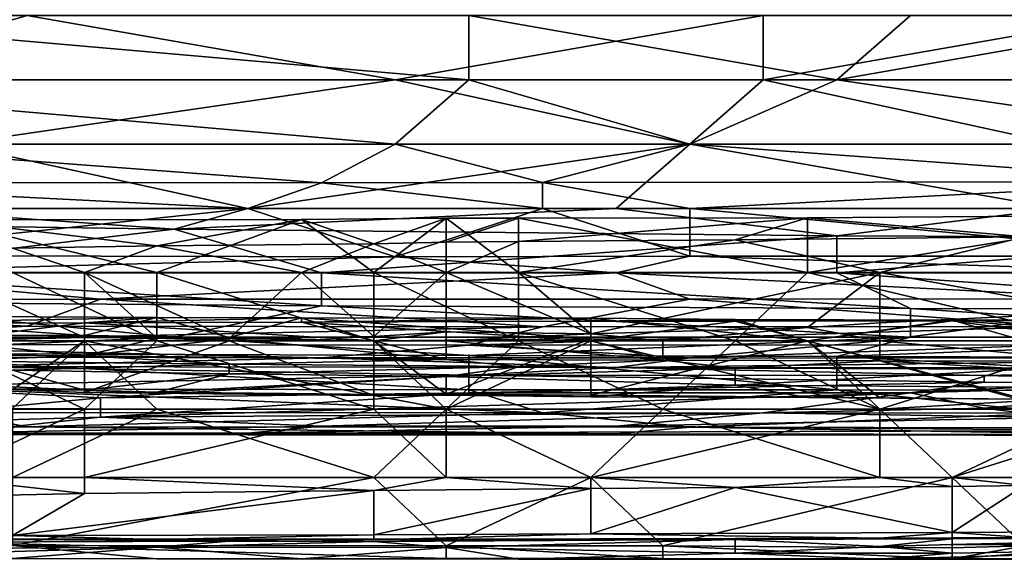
# Model space of a CAD drawing. Extents: x -1.1 to 1.1, y -0.36 to 0.36.
# Tile 207 of 256: x -0.1921 to -0.1323, y -0.3449 to -0.3122. Entities that reach past the tile are written whole.
import ezdxf

# ---------------------------------------------------------------- set-up
doc = ezdxf.new("R2010")
doc.units = 0

msp = doc.modelspace()

# ---------------------------------------------------------------- linework, layer by layer
for points in [[(-0.209572, -0.311901, 0.265089), (-0.164862, -0.315807, 0.26562), (-0.214043, -0.315807, 0.265626)], [(-0.209572, -0.311901, 0.265089), (-0.164862, -0.311901, 0.265098), (-0.164862, -0.315807, 0.26562)], [(-0.205101, -0.315807, 0.3783), (-0.191688, -0.311901, 0.380012), (-0.209572, -0.311901, 0.379685)], [(-0.205101, -0.315807, 0.3783), (-0.169333, -0.315807, 0.378715), (-0.191688, -0.311901, 0.380012)], [(-0.146978, -0.311901, 0.380431), (-0.191688, -0.311901, 0.380012), (-0.169333, -0.315807, 0.378715)], [(-0.146978, -0.315807, 0.378904), (-0.146978, -0.311901, 0.380431), (-0.169333, -0.315807, 0.378715)], [(-0.138036, -0.311901, 0.265178), (-0.142507, -0.315807, 0.265673), (-0.164862, -0.311901, 0.265098)], [(-0.142507, -0.315807, 0.265673), (-0.164862, -0.315807, 0.26562), (-0.164862, -0.311901, 0.265098)], [(-0.146978, -0.315807, 0.378904), (-0.124623, -0.315807, 0.378978), (-0.124623, -0.311901, 0.380494)], [(-0.146978, -0.311901, 0.380431), (-0.146978, -0.315807, 0.378904), (-0.124623, -0.311901, 0.380494)], [(-0.120152, -0.311901, 0.265206), (-0.11121, -0.315807, 0.265731), (-0.142507, -0.315807, 0.265673)], [(-0.142507, -0.315807, 0.265673), (-0.138036, -0.311901, 0.265178), (-0.120152, -0.311901, 0.265206)], [(-0.214043, -0.315807, 0.265626), (-0.164862, -0.315807, 0.26562), (-0.169333, -0.319713, 0.266976)], [(-0.205101, -0.319713, 0.266987), (-0.214043, -0.315807, 0.265626), (-0.169333, -0.319713, 0.266976)], [(-0.169333, -0.315807, 0.378715), (-0.205101, -0.315807, 0.3783), (-0.196159, -0.319713, 0.37673)], [(-0.169333, -0.315807, 0.378715), (-0.196159, -0.319713, 0.37673), (-0.151449, -0.319713, 0.377118)], [(-0.151449, -0.319713, 0.377118), (-0.146978, -0.315807, 0.378904), (-0.169333, -0.315807, 0.378715)], [(-0.164862, -0.315807, 0.26562), (-0.151449, -0.319713, 0.267023), (-0.169333, -0.319713, 0.266976)], [(-0.142507, -0.315807, 0.265673), (-0.151449, -0.319713, 0.267023), (-0.164862, -0.315807, 0.26562)], [(-0.129094, -0.319713, 0.377207), (-0.146978, -0.315807, 0.378904), (-0.151449, -0.319713, 0.377118)], [(-0.142507, -0.315807, 0.265673), (-0.115681, -0.319713, 0.267064), (-0.151449, -0.319713, 0.267023)], [(-0.129094, -0.319713, 0.377207), (-0.124623, -0.315807, 0.378978), (-0.146978, -0.315807, 0.378904)], [(-0.142507, -0.315807, 0.265673), (-0.11121, -0.315807, 0.265731), (-0.115681, -0.319713, 0.267064)], [(-0.205101, -0.319713, 0.266987), (-0.173804, -0.322065, 0.268362), (-0.209572, -0.322053, 0.268362)], [(-0.173804, -0.322065, 0.268362), (-0.205101, -0.319713, 0.266987), (-0.169333, -0.319713, 0.266976)], [(-0.196159, -0.319713, 0.37673), (-0.20063, -0.32362, 0.374499), (-0.178275, -0.32362, 0.374725)], [(-0.178275, -0.32362, 0.374725), (-0.151449, -0.319713, 0.377118), (-0.196159, -0.319713, 0.37673)], [(-0.15592, -0.32362, 0.374864), (-0.151449, -0.319713, 0.377118), (-0.178275, -0.32362, 0.374725)], [(-0.169333, -0.319713, 0.266976), (-0.160391, -0.322044, 0.268362), (-0.173804, -0.322065, 0.268362)], [(-0.160391, -0.322044, 0.268362), (-0.169333, -0.319713, 0.266976), (-0.151449, -0.319713, 0.267023)], [(-0.120152, -0.322015, 0.268362), (-0.160391, -0.322044, 0.268362), (-0.151449, -0.319713, 0.267023)], [(-0.151449, -0.319713, 0.377118), (-0.15592, -0.32362, 0.374864), (-0.129094, -0.32362, 0.374999)], [(-0.129094, -0.32362, 0.374999), (-0.129094, -0.319713, 0.377207), (-0.151449, -0.319713, 0.377118)], [(-0.120152, -0.322015, 0.268362), (-0.151449, -0.319713, 0.267023), (-0.115681, -0.319713, 0.267064)], [(-0.178275, -0.32362, 0.269421), (-0.214043, -0.32362, 0.269431), (-0.209572, -0.322053, 0.268362)], [(-0.178275, -0.32362, 0.269421), (-0.209572, -0.322053, 0.268362), (-0.173804, -0.322065, 0.268362)], [(-0.173804, -0.322065, 0.268362), (-0.160391, -0.32362, 0.269459), (-0.178275, -0.32362, 0.269421)], [(-0.160391, -0.322044, 0.268362), (-0.160391, -0.32362, 0.269459), (-0.173804, -0.322065, 0.268362)], [(-0.160391, -0.322044, 0.268362), (-0.120152, -0.322015, 0.268362), (-0.151449, -0.32362, 0.269454)], [(-0.151449, -0.32362, 0.269454), (-0.160391, -0.32362, 0.269459), (-0.160391, -0.322044, 0.268362)], [(-0.120152, -0.322015, 0.268362), (-0.120152, -0.32362, 0.26945), (-0.151449, -0.32362, 0.269454)], [(-0.205101, -0.326487, 0.272269), (-0.214043, -0.32362, 0.269431), (-0.178275, -0.32362, 0.269421)], [(-0.205101, -0.324556, 0.373831), (-0.182746, -0.324887, 0.373831), (-0.20063, -0.32362, 0.374499)], [(-0.169333, -0.326553, 0.272269), (-0.205101, -0.326487, 0.272269), (-0.178275, -0.32362, 0.269421)], [(-0.182746, -0.324887, 0.373831), (-0.178275, -0.32362, 0.374725), (-0.20063, -0.32362, 0.374499)], [(-0.178275, -0.32362, 0.374725), (-0.182746, -0.324887, 0.373831), (-0.15592, -0.32362, 0.374864)], [(-0.15592, -0.32362, 0.374864), (-0.182746, -0.324887, 0.373831), (-0.142507, -0.325279, 0.373831)], [(-0.160391, -0.32362, 0.269459), (-0.169333, -0.326553, 0.272269), (-0.178275, -0.32362, 0.269421)], [(-0.160391, -0.32362, 0.269459), (-0.151449, -0.326512, 0.272269), (-0.169333, -0.326553, 0.272269)], [(-0.151449, -0.32362, 0.269454), (-0.151449, -0.326512, 0.272269), (-0.160391, -0.32362, 0.269459)], [(-0.142507, -0.325279, 0.373831), (-0.129094, -0.32362, 0.374999), (-0.15592, -0.32362, 0.374864)], [(-0.120152, -0.32362, 0.26945), (-0.120152, -0.326521, 0.272269), (-0.151449, -0.32362, 0.269454)], [(-0.120152, -0.326521, 0.272269), (-0.151449, -0.326512, 0.272269), (-0.151449, -0.32362, 0.269454)], [(-0.144293, -0.327502, 0.218188), (-0.122344, -0.324028, 0.221806), (-0.126734, -0.327502, 0.218173)], [(-0.122344, -0.324028, 0.221806), (-0.144293, -0.324195, 0.221806), (-0.131124, -0.325341, 0.225563)], [(-0.122344, -0.324028, 0.221806), (-0.144293, -0.327502, 0.218188), (-0.144293, -0.324195, 0.221806)], [(-0.129094, -0.32362, 0.374999), (-0.142507, -0.325279, 0.373831), (-0.115681, -0.325383, 0.373831)], [(-0.205101, -0.324556, 0.373831), (-0.205101, -0.327526, 0.371607), (-0.182746, -0.324887, 0.373831)], [(-0.196968, -0.324316, 0.221806), (-0.183799, -0.325898, 0.225563), (-0.17502, -0.324302, 0.221806)], [(-0.17502, -0.324302, 0.221806), (-0.183799, -0.327502, 0.21814), (-0.196968, -0.324316, 0.221806)], [(-0.183799, -0.325898, 0.225563), (-0.196968, -0.324316, 0.221806), (-0.192579, -0.326024, 0.225563)], [(-0.192579, -0.327502, 0.218063), (-0.196968, -0.324316, 0.221806), (-0.183799, -0.327502, 0.21814)], [(-0.17063, -0.325767, 0.225563), (-0.17502, -0.324302, 0.221806), (-0.183799, -0.325898, 0.225563)], [(-0.183799, -0.327502, 0.21814), (-0.17502, -0.324302, 0.221806), (-0.17063, -0.327502, 0.218147)], [(-0.166241, -0.324217, 0.221806), (-0.17502, -0.324302, 0.221806), (-0.17063, -0.325767, 0.225563)], [(-0.166241, -0.324217, 0.221806), (-0.17063, -0.327502, 0.218147), (-0.17502, -0.324302, 0.221806)], [(-0.17063, -0.327502, 0.218147), (-0.166241, -0.324217, 0.221806), (-0.161851, -0.327502, 0.218158)], [(-0.17063, -0.325767, 0.225563), (-0.166241, -0.325677, 0.225563), (-0.166241, -0.324217, 0.221806)], [(-0.166241, -0.325677, 0.225563), (-0.161851, -0.32562, 0.225563), (-0.161851, -0.324213, 0.221806)], [(-0.166241, -0.324217, 0.221806), (-0.166241, -0.325677, 0.225563), (-0.161851, -0.324213, 0.221806)], [(-0.166241, -0.324217, 0.221806), (-0.161851, -0.324213, 0.221806), (-0.161851, -0.327502, 0.218158)], [(-0.161851, -0.32562, 0.225563), (-0.148682, -0.325528, 0.225563), (-0.144293, -0.324195, 0.221806)], [(-0.161851, -0.324213, 0.221806), (-0.161851, -0.32562, 0.225563), (-0.144293, -0.324195, 0.221806)], [(-0.144293, -0.324195, 0.221806), (-0.144293, -0.327502, 0.218188), (-0.161851, -0.324213, 0.221806)], [(-0.144293, -0.327502, 0.218188), (-0.161851, -0.327502, 0.218158), (-0.161851, -0.324213, 0.221806)], [(-0.144293, -0.324195, 0.221806), (-0.148682, -0.325528, 0.225563), (-0.131124, -0.325341, 0.225563)], [(-0.182746, -0.324887, 0.373831), (-0.205101, -0.327526, 0.371607), (-0.173804, -0.327526, 0.371858)], [(-0.173804, -0.327526, 0.371858), (-0.142507, -0.325279, 0.373831), (-0.182746, -0.324887, 0.373831)], [(-0.183799, -0.325898, 0.225563), (-0.17502, -0.327502, 0.227282), (-0.17063, -0.325767, 0.225563)], [(-0.17063, -0.325767, 0.225563), (-0.17502, -0.327502, 0.227282), (-0.166241, -0.327502, 0.227496)], [(-0.142507, -0.327526, 0.372037), (-0.142507, -0.325279, 0.373831), (-0.173804, -0.327526, 0.371858)], [(-0.17063, -0.325767, 0.225563), (-0.166241, -0.327502, 0.227496), (-0.166241, -0.325677, 0.225563)], [(-0.161851, -0.327502, 0.227536), (-0.161851, -0.32562, 0.225563), (-0.166241, -0.327502, 0.227496)], [(-0.166241, -0.325677, 0.225563), (-0.166241, -0.327502, 0.227496), (-0.161851, -0.32562, 0.225563)], [(-0.161851, -0.32562, 0.225563), (-0.161851, -0.327502, 0.227536), (-0.148682, -0.325528, 0.225563)], [(-0.161851, -0.327502, 0.227536), (-0.139903, -0.327502, 0.227895), (-0.148682, -0.325528, 0.225563)], [(-0.131124, -0.325341, 0.225563), (-0.148682, -0.325528, 0.225563), (-0.139903, -0.327502, 0.227895)], [(-0.115681, -0.325383, 0.373831), (-0.142507, -0.325279, 0.373831), (-0.142507, -0.327526, 0.372037)], [(-0.115681, -0.325383, 0.373831), (-0.142507, -0.327526, 0.372037), (-0.102268, -0.327526, 0.372275)], [(-0.126734, -0.327502, 0.228222), (-0.131124, -0.325341, 0.225563), (-0.139903, -0.327502, 0.227895)], [(-0.196968, -0.327502, 0.226964), (-0.188189, -0.327502, 0.227063), (-0.192579, -0.326024, 0.225563)], [(-0.192579, -0.326024, 0.225563), (-0.188189, -0.327502, 0.227063), (-0.183799, -0.325898, 0.225563)], [(-0.17502, -0.327502, 0.227282), (-0.183799, -0.325898, 0.225563), (-0.188189, -0.327502, 0.227063)], [(-0.205101, -0.327526, 0.273661), (-0.205101, -0.326487, 0.272269), (-0.169333, -0.326553, 0.272269)], [(-0.169333, -0.326553, 0.272269), (-0.15592, -0.327526, 0.273619), (-0.205101, -0.327526, 0.273661)], [(-0.15592, -0.327526, 0.273619), (-0.169333, -0.326553, 0.272269), (-0.151449, -0.326512, 0.272269)], [(-0.151449, -0.326512, 0.272269), (-0.120152, -0.327526, 0.273594), (-0.15592, -0.327526, 0.273619)], [(-0.151449, -0.326512, 0.272269), (-0.120152, -0.326521, 0.272269), (-0.120152, -0.327526, 0.273594)], [(-0.187217, -0.329126, 0.276175), (-0.222986, -0.329147, 0.276175), (-0.205101, -0.327526, 0.273661)], [(-0.187217, -0.329126, 0.276175), (-0.205101, -0.327526, 0.273661), (-0.15592, -0.327526, 0.273619)], [(-0.173804, -0.329543, 0.369925), (-0.173804, -0.327526, 0.371858), (-0.205101, -0.327526, 0.371607)], [(-0.173804, -0.329543, 0.369925), (-0.205101, -0.327526, 0.371607), (-0.205101, -0.329298, 0.369925)], [(-0.188189, -0.331454, 0.22932), (-0.196968, -0.327502, 0.226964), (-0.201358, -0.331533, 0.22932)], [(-0.192579, -0.327502, 0.218063), (-0.183799, -0.331652, 0.218043), (-0.196968, -0.331652, 0.217864)], [(-0.196968, -0.327502, 0.226964), (-0.188189, -0.331454, 0.22932), (-0.188189, -0.327502, 0.227063)], [(-0.183799, -0.327502, 0.21814), (-0.183799, -0.331652, 0.218043), (-0.192579, -0.327502, 0.218063)], [(-0.17941, -0.331517, 0.22932), (-0.17502, -0.327502, 0.227282), (-0.188189, -0.327502, 0.227063)], [(-0.17941, -0.331517, 0.22932), (-0.188189, -0.327502, 0.227063), (-0.183799, -0.331506, 0.22932)], [(-0.183799, -0.331506, 0.22932), (-0.188189, -0.327502, 0.227063), (-0.188189, -0.331454, 0.22932)], [(-0.151449, -0.329129, 0.276175), (-0.187217, -0.329126, 0.276175), (-0.15592, -0.327526, 0.273619)], [(-0.17063, -0.331652, 0.218028), (-0.183799, -0.331652, 0.218043), (-0.183799, -0.327502, 0.21814)], [(-0.17063, -0.327502, 0.218147), (-0.17063, -0.331652, 0.218028), (-0.183799, -0.327502, 0.21814)], [(-0.17063, -0.331398, 0.22932), (-0.17502, -0.327502, 0.227282), (-0.17941, -0.331517, 0.22932)], [(-0.17502, -0.327502, 0.227282), (-0.17063, -0.331398, 0.22932), (-0.166241, -0.327502, 0.227496)], [(-0.142507, -0.327526, 0.372037), (-0.173804, -0.327526, 0.371858), (-0.138036, -0.329695, 0.369925)], [(-0.173804, -0.327526, 0.371858), (-0.173804, -0.329543, 0.369925), (-0.138036, -0.329695, 0.369925)], [(-0.161851, -0.331652, 0.217942), (-0.17063, -0.331652, 0.218028), (-0.17063, -0.327502, 0.218147)], [(-0.161851, -0.327502, 0.218158), (-0.161851, -0.331652, 0.217942), (-0.17063, -0.327502, 0.218147)], [(-0.166241, -0.331113, 0.22932), (-0.166241, -0.327502, 0.227496), (-0.17063, -0.331398, 0.22932)], [(-0.157461, -0.331227, 0.22932), (-0.161851, -0.327502, 0.227536), (-0.166241, -0.327502, 0.227496)], [(-0.157461, -0.331227, 0.22932), (-0.166241, -0.327502, 0.227496), (-0.166241, -0.331113, 0.22932)], [(-0.161851, -0.327502, 0.218158), (-0.144293, -0.327502, 0.218188), (-0.148682, -0.331652, 0.217957)], [(-0.148682, -0.331652, 0.217957), (-0.161851, -0.331652, 0.217942), (-0.161851, -0.327502, 0.218158)], [(-0.157461, -0.331227, 0.22932), (-0.139903, -0.327502, 0.227895), (-0.161851, -0.327502, 0.227536)], [(-0.144293, -0.330856, 0.22932), (-0.139903, -0.327502, 0.227895), (-0.157461, -0.331227, 0.22932)], [(-0.124623, -0.329111, 0.276175), (-0.15592, -0.327526, 0.273619), (-0.120152, -0.327526, 0.273594)], [(-0.15592, -0.327526, 0.273619), (-0.124623, -0.329111, 0.276175), (-0.151449, -0.329129, 0.276175)], [(-0.148682, -0.331652, 0.217957), (-0.144293, -0.327502, 0.218188), (-0.126734, -0.331652, 0.218035)], [(-0.139903, -0.330559, 0.22932), (-0.139903, -0.327502, 0.227895), (-0.144293, -0.330856, 0.22932)], [(-0.126734, -0.327502, 0.218173), (-0.126734, -0.331652, 0.218035), (-0.144293, -0.327502, 0.218188)], [(-0.11121, -0.329762, 0.369925), (-0.102268, -0.327526, 0.372275), (-0.142507, -0.327526, 0.372037)], [(-0.138036, -0.329695, 0.369925), (-0.11121, -0.329762, 0.369925), (-0.142507, -0.327526, 0.372037)], [(-0.139903, -0.327502, 0.227895), (-0.126734, -0.329914, 0.22932), (-0.126734, -0.327502, 0.228222)], [(-0.126734, -0.329914, 0.22932), (-0.139903, -0.327502, 0.227895), (-0.139903, -0.330559, 0.22932)], [(-0.191688, -0.330772, 0.280081), (-0.236399, -0.330802, 0.280081), (-0.222986, -0.329147, 0.276175)], [(-0.187217, -0.329126, 0.276175), (-0.191688, -0.330772, 0.280081), (-0.222986, -0.329147, 0.276175)], [(-0.182746, -0.331432, 0.367579), (-0.173804, -0.329543, 0.369925), (-0.205101, -0.329298, 0.369925)], [(-0.205101, -0.329298, 0.369925), (-0.205101, -0.331432, 0.367392), (-0.182746, -0.331432, 0.367579)], [(-0.191688, -0.330772, 0.280081), (-0.187217, -0.329126, 0.276175), (-0.160391, -0.330812, 0.280081)], [(-0.160391, -0.330812, 0.280081), (-0.187217, -0.329126, 0.276175), (-0.151449, -0.329129, 0.276175)], [(-0.151449, -0.329129, 0.276175), (-0.129094, -0.330798, 0.280081), (-0.160391, -0.330812, 0.280081)], [(-0.129094, -0.330798, 0.280081), (-0.151449, -0.329129, 0.276175), (-0.124623, -0.329111, 0.276175)], [(-0.173804, -0.329543, 0.369925), (-0.182746, -0.331432, 0.367579), (-0.138036, -0.331432, 0.367793)], [(-0.138036, -0.331432, 0.367793), (-0.138036, -0.329695, 0.369925), (-0.173804, -0.329543, 0.369925)], [(-0.126734, -0.329914, 0.22932), (-0.139903, -0.330559, 0.22932), (-0.139903, -0.331652, 0.230302)], [(-0.139903, -0.331652, 0.230302), (-0.126734, -0.331652, 0.230616), (-0.126734, -0.329914, 0.22932)], [(-0.138036, -0.329695, 0.369925), (-0.11121, -0.331432, 0.367864), (-0.11121, -0.329762, 0.369925)], [(-0.138036, -0.329695, 0.369925), (-0.138036, -0.331432, 0.367793), (-0.11121, -0.331432, 0.367864)], [(-0.201358, -0.331275, 0.263134), (-0.205748, -0.330127, 0.266891), (-0.188189, -0.331331, 0.263134)], [(-0.205748, -0.330127, 0.266891), (-0.201358, -0.330582, 0.270649), (-0.183799, -0.330235, 0.266891)], [(-0.188189, -0.331331, 0.263134), (-0.205748, -0.330127, 0.266891), (-0.183799, -0.330235, 0.266891)], [(-0.183799, -0.330235, 0.266891), (-0.201358, -0.330582, 0.270649), (-0.188189, -0.330558, 0.270649)], [(-0.188189, -0.330558, 0.270649), (-0.201358, -0.330582, 0.270649), (-0.196968, -0.331652, 0.271798)], [(-0.196968, -0.331652, 0.271798), (-0.188189, -0.331652, 0.27176), (-0.188189, -0.330558, 0.270649)], [(-0.183799, -0.330235, 0.266891), (-0.188189, -0.330558, 0.270649), (-0.17502, -0.330254, 0.266891)], [(-0.17941, -0.331461, 0.263134), (-0.188189, -0.331331, 0.263134), (-0.183799, -0.330235, 0.266891)], [(-0.188189, -0.330558, 0.270649), (-0.17502, -0.330533, 0.270649), (-0.17502, -0.330254, 0.266891)], [(-0.188189, -0.330558, 0.270649), (-0.17063, -0.331652, 0.271822), (-0.17502, -0.330533, 0.270649)], [(-0.188189, -0.330558, 0.270649), (-0.188189, -0.331652, 0.27176), (-0.17063, -0.331652, 0.271822)], [(-0.17502, -0.330254, 0.266891), (-0.17941, -0.331461, 0.263134), (-0.183799, -0.330235, 0.266891)], [(-0.17063, -0.331652, 0.262941), (-0.17941, -0.331461, 0.263134), (-0.17502, -0.330254, 0.266891)], [(-0.157461, -0.330287, 0.266891), (-0.157461, -0.331545, 0.263134), (-0.17502, -0.330254, 0.266891)], [(-0.157461, -0.331545, 0.263134), (-0.17063, -0.331652, 0.262941), (-0.17502, -0.330254, 0.266891)], [(-0.157461, -0.330287, 0.266891), (-0.17502, -0.330254, 0.266891), (-0.17502, -0.330533, 0.270649)], [(-0.157461, -0.330459, 0.270649), (-0.157461, -0.330287, 0.266891), (-0.17502, -0.330533, 0.270649)], [(-0.157461, -0.331652, 0.271872), (-0.157461, -0.330459, 0.270649), (-0.17502, -0.330533, 0.270649)], [(-0.17063, -0.331652, 0.271822), (-0.157461, -0.331652, 0.271872), (-0.17502, -0.330533, 0.270649)], [(-0.157461, -0.330287, 0.266891), (-0.157461, -0.330459, 0.270649), (-0.148682, -0.330371, 0.266891)], [(-0.144293, -0.331652, 0.263151), (-0.157461, -0.330287, 0.266891), (-0.148682, -0.330371, 0.266891)], [(-0.157461, -0.331545, 0.263134), (-0.157461, -0.330287, 0.266891), (-0.144293, -0.331652, 0.263151)], [(-0.157461, -0.330459, 0.270649), (-0.148682, -0.330455, 0.270649), (-0.148682, -0.330371, 0.266891)], [(-0.157461, -0.330459, 0.270649), (-0.157461, -0.331652, 0.271872), (-0.148682, -0.330455, 0.270649)], [(-0.148682, -0.330455, 0.270649), (-0.157461, -0.331652, 0.271872), (-0.144293, -0.331652, 0.271909)], [(-0.135513, -0.330405, 0.266891), (-0.148682, -0.330371, 0.266891), (-0.148682, -0.330455, 0.270649)], [(-0.144293, -0.331652, 0.263151), (-0.148682, -0.330371, 0.266891), (-0.135513, -0.330405, 0.266891)], [(-0.148682, -0.330455, 0.270649), (-0.135513, -0.330452, 0.270649), (-0.135513, -0.330405, 0.266891)], [(-0.135513, -0.330452, 0.270649), (-0.148682, -0.330455, 0.270649), (-0.144293, -0.331652, 0.271909)], [(-0.131124, -0.331652, 0.263254), (-0.144293, -0.331652, 0.263151), (-0.135513, -0.330405, 0.266891)], [(-0.135513, -0.330452, 0.270649), (-0.144293, -0.331652, 0.271909), (-0.126734, -0.331652, 0.271944)], [(-0.144293, -0.330856, 0.22932), (-0.139903, -0.331652, 0.230302), (-0.139903, -0.330559, 0.22932)], [(-0.135513, -0.330405, 0.266891), (-0.135513, -0.330452, 0.270649), (-0.113565, -0.330411, 0.270649)], [(-0.113565, -0.330411, 0.270649), (-0.113565, -0.330462, 0.266891), (-0.135513, -0.330405, 0.266891)], [(-0.117955, -0.331834, 0.263134), (-0.135513, -0.330405, 0.266891), (-0.113565, -0.330462, 0.266891)], [(-0.117955, -0.331834, 0.263134), (-0.131124, -0.331652, 0.263254), (-0.135513, -0.330405, 0.266891)], [(-0.113565, -0.330411, 0.270649), (-0.135513, -0.330452, 0.270649), (-0.126734, -0.331652, 0.271944)], [(-0.236399, -0.330802, 0.280081), (-0.191688, -0.330772, 0.280081), (-0.209572, -0.331875, 0.283987)], [(-0.191688, -0.330772, 0.280081), (-0.160391, -0.330812, 0.280081), (-0.209572, -0.331875, 0.283987)], [(-0.164862, -0.331913, 0.283987), (-0.209572, -0.331875, 0.283987), (-0.160391, -0.330812, 0.280081)], [(-0.166241, -0.331113, 0.22932), (-0.17063, -0.331398, 0.22932), (-0.17063, -0.331652, 0.229664)], [(-0.17063, -0.331652, 0.229664), (-0.166241, -0.331652, 0.229977), (-0.166241, -0.331113, 0.22932)], [(-0.157461, -0.331227, 0.22932), (-0.166241, -0.331113, 0.22932), (-0.166241, -0.331652, 0.229977)], [(-0.166241, -0.331652, 0.229977), (-0.157461, -0.331652, 0.229812), (-0.157461, -0.331227, 0.22932)], [(-0.129094, -0.330798, 0.280081), (-0.164862, -0.331913, 0.283987), (-0.160391, -0.330812, 0.280081)], [(-0.164862, -0.331913, 0.283987), (-0.129094, -0.330798, 0.280081), (-0.129094, -0.331906, 0.283987)], [(-0.153072, -0.331652, 0.230002), (-0.144293, -0.330856, 0.22932), (-0.157461, -0.331227, 0.22932)], [(-0.157461, -0.331227, 0.22932), (-0.157461, -0.331652, 0.229812), (-0.153072, -0.331652, 0.230002)], [(-0.153072, -0.331652, 0.230002), (-0.139903, -0.331652, 0.230302), (-0.144293, -0.330856, 0.22932)], [(-0.196968, -0.331652, 0.217864), (-0.188189, -0.335802, 0.217276), (-0.205748, -0.335802, 0.216824)], [(-0.182746, -0.331432, 0.367579), (-0.205101, -0.332397, 0.366019), (-0.164862, -0.332542, 0.366019)], [(-0.205101, -0.331432, 0.367392), (-0.205101, -0.332397, 0.366019), (-0.182746, -0.331432, 0.367579)], [(-0.196968, -0.331652, 0.262555), (-0.201358, -0.331275, 0.263134), (-0.188189, -0.331331, 0.263134)], [(-0.196968, -0.331652, 0.229576), (-0.188189, -0.331454, 0.22932), (-0.201358, -0.331533, 0.22932)], [(-0.188189, -0.331331, 0.263134), (-0.188189, -0.331652, 0.262615), (-0.196968, -0.331652, 0.262555)], [(-0.196968, -0.331652, 0.229576), (-0.188189, -0.332577, 0.233077), (-0.188189, -0.331454, 0.22932)], [(-0.188189, -0.331652, 0.262615), (-0.192579, -0.334612, 0.259377), (-0.196968, -0.331652, 0.262555)], [(-0.196968, -0.331652, 0.217864), (-0.183799, -0.331652, 0.218043), (-0.188189, -0.335802, 0.217276)], [(-0.196968, -0.331652, 0.229576), (-0.196968, -0.332501, 0.233077), (-0.188189, -0.332577, 0.233077)], [(-0.188189, -0.331652, 0.27176), (-0.196968, -0.331652, 0.271798), (-0.192579, -0.335768, 0.274406)], [(-0.192579, -0.334612, 0.259377), (-0.188189, -0.331652, 0.262615), (-0.188189, -0.334797, 0.259377)], [(-0.183799, -0.3358, 0.274406), (-0.188189, -0.331652, 0.27176), (-0.192579, -0.335768, 0.274406)], [(-0.188189, -0.331331, 0.263134), (-0.17941, -0.331461, 0.263134), (-0.17941, -0.331652, 0.262837)], [(-0.17941, -0.331652, 0.262837), (-0.188189, -0.331652, 0.262615), (-0.188189, -0.331331, 0.263134)], [(-0.188189, -0.331454, 0.22932), (-0.188189, -0.332577, 0.233077), (-0.183799, -0.331506, 0.22932)], [(-0.183799, -0.331506, 0.22932), (-0.188189, -0.332577, 0.233077), (-0.17941, -0.331517, 0.22932)], [(-0.17941, -0.331517, 0.22932), (-0.188189, -0.332577, 0.233077), (-0.166241, -0.332797, 0.233077)], [(-0.166241, -0.335802, 0.274527), (-0.17063, -0.331652, 0.271822), (-0.188189, -0.331652, 0.27176)], [(-0.166241, -0.335802, 0.274527), (-0.188189, -0.331652, 0.27176), (-0.183799, -0.3358, 0.274406)], [(-0.17941, -0.331652, 0.262837), (-0.188189, -0.334797, 0.259377), (-0.188189, -0.331652, 0.262615)], [(-0.188189, -0.334797, 0.259377), (-0.17941, -0.331652, 0.262837), (-0.17063, -0.334972, 0.259377)], [(-0.183799, -0.331652, 0.218043), (-0.17063, -0.335802, 0.217424), (-0.188189, -0.335802, 0.217276)], [(-0.183799, -0.331652, 0.218043), (-0.17063, -0.331652, 0.218028), (-0.17063, -0.335802, 0.217424)], [(-0.164862, -0.332542, 0.366019), (-0.138036, -0.331432, 0.367793), (-0.182746, -0.331432, 0.367579)], [(-0.17941, -0.331517, 0.22932), (-0.17063, -0.331652, 0.229664), (-0.17063, -0.331398, 0.22932)], [(-0.17941, -0.331652, 0.262837), (-0.17941, -0.331461, 0.263134), (-0.17063, -0.331652, 0.262941)], [(-0.17063, -0.331652, 0.229664), (-0.17941, -0.331517, 0.22932), (-0.166241, -0.332797, 0.233077)], [(-0.17941, -0.331652, 0.262837), (-0.17063, -0.331652, 0.262941), (-0.17063, -0.334972, 0.259377)], [(-0.157461, -0.331545, 0.263134), (-0.166241, -0.334894, 0.259377), (-0.17063, -0.331652, 0.262941)], [(-0.17063, -0.334972, 0.259377), (-0.17063, -0.331652, 0.262941), (-0.166241, -0.334894, 0.259377)], [(-0.17063, -0.331652, 0.229664), (-0.166241, -0.332797, 0.233077), (-0.166241, -0.331652, 0.229977)], [(-0.161851, -0.331652, 0.217942), (-0.166241, -0.335802, 0.217337), (-0.17063, -0.331652, 0.218028)], [(-0.166241, -0.335802, 0.217337), (-0.17063, -0.335802, 0.217424), (-0.17063, -0.331652, 0.218028)], [(-0.157461, -0.331652, 0.271872), (-0.17063, -0.331652, 0.271822), (-0.166241, -0.335802, 0.274527)], [(-0.157461, -0.331545, 0.263134), (-0.157461, -0.334953, 0.259377), (-0.166241, -0.334894, 0.259377)], [(-0.166241, -0.331652, 0.229977), (-0.166241, -0.332797, 0.233077), (-0.153072, -0.332838, 0.233077)], [(-0.161851, -0.331652, 0.217942), (-0.153072, -0.335802, 0.217306), (-0.166241, -0.335802, 0.217337)], [(-0.139903, -0.335802, 0.274637), (-0.157461, -0.331652, 0.271872), (-0.166241, -0.335802, 0.274527)], [(-0.157461, -0.331652, 0.229812), (-0.166241, -0.331652, 0.229977), (-0.153072, -0.332838, 0.233077)], [(-0.142507, -0.332603, 0.366019), (-0.138036, -0.331432, 0.367793), (-0.164862, -0.332542, 0.366019)], [(-0.148682, -0.331652, 0.217957), (-0.153072, -0.335802, 0.217306), (-0.161851, -0.331652, 0.217942)], [(-0.157461, -0.334953, 0.259377), (-0.157461, -0.331545, 0.263134), (-0.144293, -0.331652, 0.263151)], [(-0.157461, -0.331652, 0.229812), (-0.153072, -0.332838, 0.233077), (-0.153072, -0.331652, 0.230002)], [(-0.139903, -0.335802, 0.274637), (-0.144293, -0.331652, 0.271909), (-0.157461, -0.331652, 0.271872)], [(-0.157461, -0.334953, 0.259377), (-0.144293, -0.331652, 0.263151), (-0.139903, -0.335125, 0.259377)], [(-0.153072, -0.332838, 0.233077), (-0.139903, -0.332879, 0.233077), (-0.139903, -0.331652, 0.230302)], [(-0.139903, -0.331652, 0.230302), (-0.153072, -0.331652, 0.230002), (-0.153072, -0.332838, 0.233077)], [(-0.148682, -0.331652, 0.217957), (-0.139903, -0.335802, 0.217372), (-0.153072, -0.335802, 0.217306)], [(-0.126734, -0.331652, 0.218035), (-0.139903, -0.335802, 0.217372), (-0.148682, -0.331652, 0.217957)], [(-0.144293, -0.331652, 0.271909), (-0.139903, -0.335802, 0.274637), (-0.131124, -0.335309, 0.274406)], [(-0.131124, -0.335309, 0.274406), (-0.126734, -0.331652, 0.271944), (-0.144293, -0.331652, 0.271909)], [(-0.131124, -0.331652, 0.263254), (-0.131124, -0.335193, 0.259377), (-0.144293, -0.331652, 0.263151)], [(-0.139903, -0.335125, 0.259377), (-0.144293, -0.331652, 0.263151), (-0.131124, -0.335193, 0.259377)], [(-0.138036, -0.331432, 0.367793), (-0.142507, -0.332603, 0.366019), (-0.11121, -0.331432, 0.367864)], [(-0.11121, -0.331432, 0.367864), (-0.142507, -0.332603, 0.366019), (-0.102268, -0.332719, 0.366019)], [(-0.139903, -0.331652, 0.230302), (-0.139903, -0.332879, 0.233077), (-0.126734, -0.332899, 0.233077)], [(-0.139903, -0.335802, 0.217372), (-0.126734, -0.331652, 0.218035), (-0.126734, -0.335802, 0.217366)], [(-0.139903, -0.331652, 0.230302), (-0.126734, -0.332899, 0.233077), (-0.126734, -0.331652, 0.230616)], [(-0.214043, -0.332608, 0.287894), (-0.209572, -0.331875, 0.283987), (-0.173804, -0.332681, 0.287894)], [(-0.209572, -0.331875, 0.283987), (-0.164862, -0.331913, 0.283987), (-0.173804, -0.332681, 0.287894)], [(-0.205101, -0.332397, 0.366019), (-0.164862, -0.334639, 0.362112), (-0.164862, -0.332542, 0.366019)], [(-0.196159, -0.334579, 0.362112), (-0.164862, -0.334639, 0.362112), (-0.205101, -0.332397, 0.366019)], [(-0.173804, -0.332681, 0.287894), (-0.164862, -0.331913, 0.283987), (-0.151449, -0.332684, 0.287894)], [(-0.164862, -0.331913, 0.283987), (-0.129094, -0.331906, 0.283987), (-0.151449, -0.332684, 0.287894)], [(-0.129094, -0.331906, 0.283987), (-0.11121, -0.332734, 0.287894), (-0.151449, -0.332684, 0.287894)], [(-0.196159, -0.333211, 0.2918), (-0.214043, -0.332608, 0.287894), (-0.173804, -0.332681, 0.287894)], [(-0.188189, -0.332577, 0.233077), (-0.196968, -0.332501, 0.233077), (-0.196968, -0.332876, 0.236834)], [(-0.188189, -0.332577, 0.233077), (-0.196968, -0.332876, 0.236834), (-0.17941, -0.333079, 0.236834)], [(-0.17941, -0.333079, 0.236834), (-0.196968, -0.332876, 0.236834), (-0.192579, -0.333433, 0.244349)], [(-0.15592, -0.333276, 0.2918), (-0.196159, -0.333211, 0.2918), (-0.173804, -0.332681, 0.287894)], [(-0.188189, -0.332577, 0.233077), (-0.17941, -0.333079, 0.236834), (-0.166241, -0.332797, 0.233077)], [(-0.166241, -0.332797, 0.233077), (-0.17941, -0.333079, 0.236834), (-0.161851, -0.333225, 0.236834)], [(-0.151449, -0.332684, 0.287894), (-0.15592, -0.333276, 0.2918), (-0.173804, -0.332681, 0.287894)], [(-0.166241, -0.332797, 0.233077), (-0.161851, -0.333225, 0.236834), (-0.153072, -0.332838, 0.233077)], [(-0.164862, -0.332542, 0.366019), (-0.142507, -0.334631, 0.362112), (-0.142507, -0.332603, 0.366019)], [(-0.164862, -0.332542, 0.366019), (-0.164862, -0.334639, 0.362112), (-0.142507, -0.334631, 0.362112)], [(-0.153072, -0.332838, 0.233077), (-0.161851, -0.333225, 0.236834), (-0.148682, -0.333323, 0.236834)], [(-0.15592, -0.333276, 0.2918), (-0.151449, -0.332684, 0.287894), (-0.11121, -0.332734, 0.287894)], [(-0.11121, -0.332734, 0.287894), (-0.11121, -0.333321, 0.2918), (-0.15592, -0.333276, 0.2918)], [(-0.139903, -0.332879, 0.233077), (-0.153072, -0.332838, 0.233077), (-0.148682, -0.333323, 0.236834)], [(-0.139903, -0.332879, 0.233077), (-0.148682, -0.333323, 0.236834), (-0.131124, -0.333388, 0.236834)], [(-0.102268, -0.334743, 0.362112), (-0.102268, -0.332719, 0.366019), (-0.142507, -0.332603, 0.366019)], [(-0.102268, -0.334743, 0.362112), (-0.142507, -0.332603, 0.366019), (-0.142507, -0.334631, 0.362112)], [(-0.139903, -0.332879, 0.233077), (-0.131124, -0.333388, 0.236834), (-0.126734, -0.332899, 0.233077)], [(-0.188189, -0.334651, 0.25562), (-0.192579, -0.333433, 0.244349), (-0.201358, -0.334055, 0.251863)], [(-0.20063, -0.334431, 0.303519), (-0.196159, -0.333211, 0.2918), (-0.164862, -0.333746, 0.295706)], [(-0.164862, -0.333746, 0.295706), (-0.196159, -0.333211, 0.2918), (-0.15592, -0.333276, 0.2918)], [(-0.17941, -0.333652, 0.244349), (-0.17941, -0.333079, 0.236834), (-0.192579, -0.333433, 0.244349)], [(-0.192579, -0.333433, 0.244349), (-0.188189, -0.334651, 0.25562), (-0.17941, -0.333652, 0.244349)], [(-0.17941, -0.333079, 0.236834), (-0.17941, -0.333652, 0.244349), (-0.161851, -0.333225, 0.236834)], [(-0.166241, -0.333829, 0.244349), (-0.161851, -0.333225, 0.236834), (-0.17941, -0.333652, 0.244349)], [(-0.161851, -0.333225, 0.236834), (-0.166241, -0.333829, 0.244349), (-0.148682, -0.333323, 0.236834)], [(-0.148682, -0.334348, 0.248106), (-0.148682, -0.333323, 0.236834), (-0.166241, -0.333829, 0.244349)], [(-0.133565, -0.33377, 0.295706), (-0.164862, -0.333746, 0.295706), (-0.15592, -0.333276, 0.2918)], [(-0.133565, -0.33377, 0.295706), (-0.15592, -0.333276, 0.2918), (-0.11121, -0.333321, 0.2918)], [(-0.148682, -0.333323, 0.236834), (-0.148682, -0.334348, 0.248106), (-0.131124, -0.333388, 0.236834)], [(-0.131124, -0.334473, 0.248106), (-0.131124, -0.333388, 0.236834), (-0.148682, -0.334348, 0.248106)], [(-0.133565, -0.33377, 0.295706), (-0.11121, -0.333321, 0.2918), (-0.115681, -0.334184, 0.299612)], [(-0.201358, -0.334055, 0.251863), (-0.201358, -0.334475, 0.25562), (-0.188189, -0.334651, 0.25562)], [(-0.187217, -0.335113, 0.311331), (-0.20063, -0.334431, 0.303519), (-0.164862, -0.333746, 0.295706)], [(-0.183799, -0.334765, 0.25562), (-0.17941, -0.333652, 0.244349), (-0.188189, -0.334651, 0.25562)], [(-0.187217, -0.335113, 0.311331), (-0.164862, -0.333746, 0.295706), (-0.164862, -0.334815, 0.307425)], [(-0.17941, -0.333652, 0.244349), (-0.183799, -0.334765, 0.25562), (-0.166241, -0.333829, 0.244349)], [(-0.166241, -0.334963, 0.25562), (-0.166241, -0.333829, 0.244349), (-0.183799, -0.334765, 0.25562)], [(-0.166241, -0.333829, 0.244349), (-0.166241, -0.334963, 0.25562), (-0.148682, -0.334348, 0.248106)], [(-0.164862, -0.334815, 0.307425), (-0.164862, -0.333746, 0.295706), (-0.133565, -0.334164, 0.299612)], [(-0.164862, -0.333746, 0.295706), (-0.133565, -0.33377, 0.295706), (-0.133565, -0.334164, 0.299612)], [(-0.133565, -0.334164, 0.299612), (-0.138036, -0.334817, 0.307425), (-0.164862, -0.334815, 0.307425)], [(-0.138036, -0.334817, 0.307425), (-0.133565, -0.334164, 0.299612), (-0.115681, -0.334184, 0.299612)], [(-0.115681, -0.334184, 0.299612), (-0.133565, -0.335744, 0.319144), (-0.138036, -0.334817, 0.307425)], [(-0.115681, -0.334184, 0.299612), (-0.133565, -0.334164, 0.299612), (-0.133565, -0.33377, 0.295706)], [(-0.133565, -0.335744, 0.319144), (-0.115681, -0.334184, 0.299612), (-0.120152, -0.335753, 0.319144)], [(-0.187217, -0.335113, 0.311331), (-0.205101, -0.336798, 0.334769), (-0.20063, -0.334431, 0.303519)], [(-0.188189, -0.334651, 0.25562), (-0.201358, -0.334475, 0.25562), (-0.192579, -0.334612, 0.259377)], [(-0.160391, -0.336034, 0.358206), (-0.196159, -0.334579, 0.362112), (-0.196159, -0.335999, 0.358206)], [(-0.164862, -0.334639, 0.362112), (-0.196159, -0.334579, 0.362112), (-0.160391, -0.336034, 0.358206)], [(-0.188189, -0.334651, 0.25562), (-0.192579, -0.334612, 0.259377), (-0.188189, -0.334797, 0.259377)], [(-0.188189, -0.334651, 0.25562), (-0.188189, -0.334797, 0.259377), (-0.183799, -0.334765, 0.25562)], [(-0.17063, -0.334972, 0.259377), (-0.183799, -0.334765, 0.25562), (-0.188189, -0.334797, 0.259377)], [(-0.164862, -0.334815, 0.307425), (-0.187217, -0.336284, 0.326956), (-0.187217, -0.335113, 0.311331)], [(-0.187217, -0.336284, 0.326956), (-0.164862, -0.334815, 0.307425), (-0.138036, -0.334817, 0.307425)], [(-0.138036, -0.334817, 0.307425), (-0.146978, -0.336022, 0.32305), (-0.187217, -0.336284, 0.326956)], [(-0.183799, -0.334765, 0.25562), (-0.17063, -0.334972, 0.259377), (-0.166241, -0.334963, 0.25562)], [(-0.148682, -0.334348, 0.248106), (-0.166241, -0.334963, 0.25562), (-0.157461, -0.335057, 0.25562)], [(-0.164862, -0.334639, 0.362112), (-0.160391, -0.336034, 0.358206), (-0.142507, -0.334631, 0.362112)], [(-0.142507, -0.334631, 0.362112), (-0.160391, -0.336034, 0.358206), (-0.129094, -0.336055, 0.358206)], [(-0.144293, -0.3351, 0.25562), (-0.148682, -0.334348, 0.248106), (-0.157461, -0.335057, 0.25562)], [(-0.148682, -0.334348, 0.248106), (-0.144293, -0.3351, 0.25562), (-0.131124, -0.334473, 0.248106)], [(-0.138036, -0.334817, 0.307425), (-0.133565, -0.335744, 0.319144), (-0.146978, -0.336022, 0.32305)], [(-0.144293, -0.3351, 0.25562), (-0.126734, -0.335231, 0.25562), (-0.131124, -0.334473, 0.248106)], [(-0.102268, -0.334743, 0.362112), (-0.142507, -0.334631, 0.362112), (-0.129094, -0.336055, 0.358206)], [(-0.187217, -0.335113, 0.311331), (-0.187217, -0.336284, 0.326956), (-0.205101, -0.336798, 0.334769)], [(-0.166241, -0.334894, 0.259377), (-0.166241, -0.334963, 0.25562), (-0.17063, -0.334972, 0.259377)], [(-0.166241, -0.334894, 0.259377), (-0.157461, -0.334953, 0.259377), (-0.157461, -0.335057, 0.25562)], [(-0.166241, -0.334963, 0.25562), (-0.166241, -0.334894, 0.259377), (-0.157461, -0.335057, 0.25562)], [(-0.139903, -0.335125, 0.259377), (-0.144293, -0.3351, 0.25562), (-0.157461, -0.334953, 0.259377)], [(-0.157461, -0.335057, 0.25562), (-0.157461, -0.334953, 0.259377), (-0.144293, -0.3351, 0.25562)], [(-0.126734, -0.335231, 0.25562), (-0.144293, -0.3351, 0.25562), (-0.139903, -0.335125, 0.259377)], [(-0.131124, -0.335193, 0.259377), (-0.126734, -0.335231, 0.25562), (-0.139903, -0.335125, 0.259377)], [(-0.131124, -0.335309, 0.274406), (-0.139903, -0.335802, 0.274637), (-0.122344, -0.335802, 0.274686)], [(-0.196159, -0.335999, 0.358206), (-0.236399, -0.336798, 0.3543), (-0.191688, -0.336869, 0.3543)], [(-0.188189, -0.335802, 0.217276), (-0.196968, -0.339952, 0.217226), (-0.205748, -0.335802, 0.216824)], [(-0.188189, -0.335802, 0.217276), (-0.188189, -0.339952, 0.217364), (-0.196968, -0.339952, 0.217226)], [(-0.196159, -0.335999, 0.358206), (-0.191688, -0.336869, 0.3543), (-0.160391, -0.336034, 0.358206)], [(-0.183799, -0.3358, 0.274406), (-0.192579, -0.335768, 0.274406), (-0.192579, -0.339952, 0.274048)], [(-0.17063, -0.339952, 0.274102), (-0.183799, -0.3358, 0.274406), (-0.192579, -0.339952, 0.274048)], [(-0.17063, -0.335802, 0.217424), (-0.166241, -0.339952, 0.217517), (-0.188189, -0.339952, 0.217364)], [(-0.17063, -0.335802, 0.217424), (-0.188189, -0.339952, 0.217364), (-0.188189, -0.335802, 0.217276)], [(-0.17063, -0.339952, 0.274102), (-0.166241, -0.335802, 0.274527), (-0.183799, -0.3358, 0.274406)], [(-0.157461, -0.339952, 0.274087), (-0.166241, -0.335802, 0.274527), (-0.17063, -0.339952, 0.274102)], [(-0.166241, -0.335802, 0.217337), (-0.166241, -0.339952, 0.217517), (-0.17063, -0.335802, 0.217424)], [(-0.153072, -0.335802, 0.217306), (-0.157461, -0.339952, 0.217595), (-0.166241, -0.335802, 0.217337)], [(-0.157461, -0.339952, 0.217595), (-0.166241, -0.339952, 0.217517), (-0.166241, -0.335802, 0.217337)], [(-0.157461, -0.339952, 0.274087), (-0.139903, -0.335802, 0.274637), (-0.166241, -0.335802, 0.274527)], [(-0.153072, -0.335802, 0.217306), (-0.139903, -0.339952, 0.217665), (-0.157461, -0.339952, 0.217595)], [(-0.135513, -0.339952, 0.274172), (-0.139903, -0.335802, 0.274637), (-0.157461, -0.339952, 0.274087)], [(-0.139903, -0.335802, 0.217372), (-0.139903, -0.339952, 0.217665), (-0.153072, -0.335802, 0.217306)], [(-0.146978, -0.336022, 0.32305), (-0.133565, -0.335744, 0.319144), (-0.129094, -0.336315, 0.326956)], [(-0.135513, -0.339952, 0.274172), (-0.122344, -0.335802, 0.274686), (-0.139903, -0.335802, 0.274637)], [(-0.139903, -0.335802, 0.217372), (-0.126734, -0.335802, 0.217366), (-0.135513, -0.339952, 0.217673)], [(-0.135513, -0.339952, 0.217673), (-0.139903, -0.339952, 0.217665), (-0.139903, -0.335802, 0.217372)], [(-0.135513, -0.339952, 0.274172), (-0.126734, -0.339952, 0.274166), (-0.122344, -0.335802, 0.274686)], [(-0.126734, -0.335802, 0.217366), (-0.122344, -0.339952, 0.217746), (-0.135513, -0.339952, 0.217673)], [(-0.129094, -0.336315, 0.326956), (-0.133565, -0.335744, 0.319144), (-0.120152, -0.335753, 0.319144)], [(-0.205101, -0.336798, 0.334769), (-0.187217, -0.336284, 0.326956), (-0.196159, -0.337243, 0.342581)], [(-0.196159, -0.337243, 0.342581), (-0.187217, -0.336284, 0.326956), (-0.173804, -0.33683, 0.334769)], [(-0.160391, -0.336034, 0.358206), (-0.191688, -0.336869, 0.3543), (-0.151449, -0.336891, 0.3543)], [(-0.173804, -0.33683, 0.334769), (-0.187217, -0.336284, 0.326956), (-0.146978, -0.336022, 0.32305)], [(-0.173804, -0.33683, 0.334769), (-0.146978, -0.336022, 0.32305), (-0.15592, -0.336846, 0.334769)], [(-0.151449, -0.336891, 0.3543), (-0.129094, -0.336055, 0.358206), (-0.160391, -0.336034, 0.358206)], [(-0.129094, -0.336315, 0.326956), (-0.15592, -0.336846, 0.334769), (-0.146978, -0.336022, 0.32305)], [(-0.15592, -0.336846, 0.334769), (-0.129094, -0.336315, 0.326956), (-0.124623, -0.337105, 0.338675)], [(-0.151449, -0.336891, 0.3543), (-0.129094, -0.336935, 0.3543), (-0.129094, -0.336055, 0.358206)], [(-0.191688, -0.336869, 0.3543), (-0.236399, -0.336798, 0.3543), (-0.205101, -0.337252, 0.350394)], [(-0.205101, -0.337252, 0.350394), (-0.15592, -0.337311, 0.350394), (-0.191688, -0.336869, 0.3543)], [(-0.196159, -0.337243, 0.342581), (-0.173804, -0.33683, 0.334769), (-0.178275, -0.337272, 0.342581)], [(-0.191688, -0.336869, 0.3543), (-0.15592, -0.337311, 0.350394), (-0.151449, -0.336891, 0.3543)], [(-0.15592, -0.336846, 0.334769), (-0.178275, -0.337272, 0.342581), (-0.173804, -0.33683, 0.334769)], [(-0.124623, -0.337105, 0.338675), (-0.178275, -0.337272, 0.342581), (-0.15592, -0.336846, 0.334769)], [(-0.133565, -0.337384, 0.346487), (-0.178275, -0.337272, 0.342581), (-0.124623, -0.337105, 0.338675)], [(-0.124623, -0.337346, 0.350394), (-0.151449, -0.336891, 0.3543), (-0.15592, -0.337311, 0.350394)], [(-0.129094, -0.336935, 0.3543), (-0.151449, -0.336891, 0.3543), (-0.124623, -0.337346, 0.350394)], [(-0.084383, -0.337267, 0.342581), (-0.133565, -0.337384, 0.346487), (-0.124623, -0.337105, 0.338675)], [(-0.196159, -0.337243, 0.342581), (-0.178275, -0.337355, 0.346487), (-0.222986, -0.337335, 0.346487)], [(-0.205101, -0.337252, 0.350394), (-0.222986, -0.337335, 0.346487), (-0.178275, -0.337355, 0.346487)], [(-0.15592, -0.337311, 0.350394), (-0.205101, -0.337252, 0.350394), (-0.178275, -0.337355, 0.346487)], [(-0.196159, -0.337243, 0.342581), (-0.178275, -0.337272, 0.342581), (-0.178275, -0.337355, 0.346487)], [(-0.133565, -0.337384, 0.346487), (-0.178275, -0.337355, 0.346487), (-0.178275, -0.337272, 0.342581)], [(-0.15592, -0.337311, 0.350394), (-0.178275, -0.337355, 0.346487), (-0.133565, -0.337384, 0.346487)], [(-0.133565, -0.337384, 0.346487), (-0.124623, -0.337346, 0.350394), (-0.15592, -0.337311, 0.350394)], [(-0.088854, -0.3374, 0.346487), (-0.133565, -0.337384, 0.346487), (-0.084383, -0.337267, 0.342581)], [(-0.124623, -0.337346, 0.350394), (-0.133565, -0.337384, 0.346487), (-0.088854, -0.3374, 0.346487)], [(-0.188189, -0.339952, 0.217364), (-0.188189, -0.340928, 0.218049), (-0.196968, -0.339952, 0.217226)], [(-0.196968, -0.341101, 0.218049), (-0.196968, -0.339952, 0.217226), (-0.188189, -0.340928, 0.218049)], [(-0.17063, -0.339952, 0.274102), (-0.192579, -0.339952, 0.274048), (-0.192579, -0.344074, 0.270649)], [(-0.166241, -0.344102, 0.270721), (-0.17063, -0.339952, 0.274102), (-0.192579, -0.344074, 0.270649)], [(-0.17063, -0.340743, 0.218049), (-0.188189, -0.339952, 0.217364), (-0.166241, -0.339952, 0.217517)], [(-0.17063, -0.340743, 0.218049), (-0.188189, -0.340928, 0.218049), (-0.188189, -0.339952, 0.217364)], [(-0.17063, -0.339952, 0.274102), (-0.166241, -0.344102, 0.270721), (-0.157461, -0.339952, 0.274087)], [(-0.157461, -0.34062, 0.218049), (-0.17063, -0.340743, 0.218049), (-0.166241, -0.339952, 0.217517)], [(-0.157461, -0.339952, 0.217595), (-0.157461, -0.34062, 0.218049), (-0.166241, -0.339952, 0.217517)], [(-0.153072, -0.344102, 0.270702), (-0.157461, -0.339952, 0.274087), (-0.166241, -0.344102, 0.270721)], [(-0.148682, -0.340571, 0.218049), (-0.157461, -0.34062, 0.218049), (-0.157461, -0.339952, 0.217595)], [(-0.157461, -0.339952, 0.274087), (-0.153072, -0.344102, 0.270702), (-0.135513, -0.339952, 0.274172)], [(-0.148682, -0.340571, 0.218049), (-0.157461, -0.339952, 0.217595), (-0.139903, -0.339952, 0.217665)], [(-0.135513, -0.344225, 0.270649), (-0.135513, -0.339952, 0.274172), (-0.153072, -0.344102, 0.270702)], [(-0.135513, -0.340509, 0.218049), (-0.148682, -0.340571, 0.218049), (-0.139903, -0.339952, 0.217665)], [(-0.135513, -0.339952, 0.217673), (-0.135513, -0.340509, 0.218049), (-0.139903, -0.339952, 0.217665)], [(-0.126734, -0.339952, 0.274166), (-0.135513, -0.339952, 0.274172), (-0.131124, -0.344102, 0.270798)], [(-0.131124, -0.340432, 0.218049), (-0.135513, -0.339952, 0.217673), (-0.122344, -0.339952, 0.217746)], [(-0.135513, -0.340509, 0.218049), (-0.135513, -0.339952, 0.217673), (-0.131124, -0.340432, 0.218049)], [(-0.135513, -0.339952, 0.274172), (-0.135513, -0.344225, 0.270649), (-0.131124, -0.344102, 0.270798)], [(-0.192579, -0.343482, 0.221806), (-0.17063, -0.340743, 0.218049), (-0.17063, -0.343428, 0.221806)], [(-0.17063, -0.340743, 0.218049), (-0.192579, -0.343482, 0.221806), (-0.188189, -0.340928, 0.218049)], [(-0.157461, -0.34062, 0.218049), (-0.157461, -0.343378, 0.221806), (-0.17063, -0.343428, 0.221806)], [(-0.17063, -0.343428, 0.221806), (-0.17063, -0.340743, 0.218049), (-0.157461, -0.34062, 0.218049)], [(-0.157461, -0.343378, 0.221806), (-0.148682, -0.340571, 0.218049), (-0.135513, -0.343288, 0.221806)], [(-0.157461, -0.343378, 0.221806), (-0.157461, -0.34062, 0.218049), (-0.148682, -0.340571, 0.218049)], [(-0.135513, -0.340509, 0.218049), (-0.135513, -0.343288, 0.221806), (-0.148682, -0.340571, 0.218049)], [(-0.135513, -0.343288, 0.221806), (-0.131124, -0.340432, 0.218049), (-0.122344, -0.343217, 0.221806)], [(-0.135513, -0.340509, 0.218049), (-0.131124, -0.340432, 0.218049), (-0.135513, -0.343288, 0.221806)], [(-0.196968, -0.341101, 0.218049), (-0.188189, -0.340928, 0.218049), (-0.192579, -0.343482, 0.221806)], [(-0.183799, -0.343726, 0.225563), (-0.201358, -0.343736, 0.225563), (-0.192579, -0.343482, 0.221806)], [(-0.183799, -0.343726, 0.225563), (-0.196968, -0.343686, 0.22932), (-0.201358, -0.343736, 0.225563)], [(-0.196968, -0.343686, 0.22932), (-0.183799, -0.343726, 0.225563), (-0.17502, -0.343703, 0.22932)], [(-0.17502, -0.343703, 0.22932), (-0.17941, -0.343814, 0.236834), (-0.196968, -0.343686, 0.22932)], [(-0.17941, -0.343814, 0.236834), (-0.196968, -0.343872, 0.240592), (-0.196968, -0.343686, 0.22932)], [(-0.183799, -0.343726, 0.225563), (-0.192579, -0.343482, 0.221806), (-0.17063, -0.343428, 0.221806)], [(-0.183799, -0.343726, 0.225563), (-0.17063, -0.343428, 0.221806), (-0.17063, -0.34373, 0.225563)], [(-0.17063, -0.34373, 0.225563), (-0.17502, -0.343703, 0.22932), (-0.183799, -0.343726, 0.225563)], [(-0.17941, -0.343814, 0.236834), (-0.17502, -0.343703, 0.22932), (-0.17063, -0.343845, 0.236834)], [(-0.17063, -0.343845, 0.236834), (-0.17502, -0.343703, 0.22932), (-0.157461, -0.343669, 0.22932)], [(-0.17502, -0.343703, 0.22932), (-0.17063, -0.34373, 0.225563), (-0.157461, -0.343669, 0.22932)], [(-0.17063, -0.34373, 0.225563), (-0.17063, -0.343428, 0.221806), (-0.157461, -0.343378, 0.221806)], [(-0.139903, -0.343634, 0.225563), (-0.17063, -0.34373, 0.225563), (-0.157461, -0.343378, 0.221806)], [(-0.157461, -0.343669, 0.22932), (-0.17063, -0.34373, 0.225563), (-0.139903, -0.343634, 0.225563)], [(-0.17063, -0.343845, 0.236834), (-0.157461, -0.343669, 0.22932), (-0.148682, -0.34372, 0.233077)], [(-0.148682, -0.34372, 0.233077), (-0.166241, -0.344195, 0.248106), (-0.17063, -0.343845, 0.236834)], [(-0.148682, -0.34372, 0.233077), (-0.148682, -0.344538, 0.25562), (-0.166241, -0.344195, 0.248106)], [(-0.135513, -0.343288, 0.221806), (-0.139903, -0.343634, 0.225563), (-0.157461, -0.343378, 0.221806)], [(-0.148682, -0.34372, 0.233077), (-0.157461, -0.343669, 0.22932), (-0.139903, -0.343634, 0.225563)], [(-0.148682, -0.34372, 0.233077), (-0.139903, -0.343634, 0.225563), (-0.135513, -0.343673, 0.233077)], [(-0.135513, -0.343673, 0.233077), (-0.139903, -0.344146, 0.248106), (-0.148682, -0.34372, 0.233077)], [(-0.148682, -0.34372, 0.233077), (-0.139903, -0.344146, 0.248106), (-0.148682, -0.344538, 0.25562)], [(-0.139903, -0.343634, 0.225563), (-0.135513, -0.343288, 0.221806), (-0.131124, -0.343592, 0.225563)], [(-0.139903, -0.343634, 0.225563), (-0.131124, -0.343592, 0.225563), (-0.135513, -0.343673, 0.233077)], [(-0.135513, -0.343673, 0.233077), (-0.135513, -0.344016, 0.244349), (-0.139903, -0.344146, 0.248106)], [(-0.122344, -0.343217, 0.221806), (-0.131124, -0.343592, 0.225563), (-0.135513, -0.343288, 0.221806)], [(-0.135513, -0.343673, 0.233077), (-0.131124, -0.343592, 0.225563), (-0.117955, -0.343613, 0.22932)], [(-0.135513, -0.344016, 0.244349), (-0.117955, -0.343613, 0.22932), (-0.113565, -0.343796, 0.236834)], [(-0.135513, -0.344016, 0.244349), (-0.135513, -0.343673, 0.233077), (-0.117955, -0.343613, 0.22932)], [(-0.205748, -0.344846, 0.263134), (-0.183799, -0.344175, 0.248106), (-0.192579, -0.344879, 0.263134)], [(-0.183799, -0.344175, 0.248106), (-0.205748, -0.344846, 0.263134), (-0.201358, -0.344305, 0.251863)], [(-0.201358, -0.344305, 0.251863), (-0.196968, -0.343872, 0.240592), (-0.183799, -0.344175, 0.248106)], [(-0.183799, -0.344891, 0.266891), (-0.192579, -0.344074, 0.270649), (-0.201358, -0.344875, 0.266891)], [(-0.17941, -0.343814, 0.236834), (-0.183799, -0.344175, 0.248106), (-0.196968, -0.343872, 0.240592)], [(-0.192579, -0.344074, 0.270649), (-0.166241, -0.344875, 0.266891), (-0.166241, -0.344102, 0.270721)], [(-0.183799, -0.344891, 0.266891), (-0.166241, -0.344875, 0.266891), (-0.192579, -0.344074, 0.270649)], [(-0.192579, -0.344879, 0.263134), (-0.183799, -0.344175, 0.248106), (-0.17502, -0.344891, 0.263134)], [(-0.183799, -0.344175, 0.248106), (-0.17941, -0.343814, 0.236834), (-0.17063, -0.343845, 0.236834)], [(-0.183799, -0.344175, 0.248106), (-0.17063, -0.343845, 0.236834), (-0.166241, -0.344195, 0.248106)], [(-0.166241, -0.344195, 0.248106), (-0.17502, -0.344891, 0.263134), (-0.183799, -0.344175, 0.248106)], [(-0.17502, -0.344891, 0.263134), (-0.166241, -0.344195, 0.248106), (-0.161851, -0.34492, 0.263134)], [(-0.166241, -0.344102, 0.270721), (-0.153072, -0.344875, 0.266891), (-0.153072, -0.344102, 0.270702)], [(-0.153072, -0.344875, 0.266891), (-0.166241, -0.344102, 0.270721), (-0.166241, -0.344875, 0.266891)], [(-0.148682, -0.344538, 0.25562), (-0.161851, -0.34492, 0.263134), (-0.166241, -0.344195, 0.248106)], [(-0.153072, -0.344102, 0.270702), (-0.153072, -0.344875, 0.266891), (-0.135513, -0.344891, 0.266891)], [(-0.153072, -0.344102, 0.270702), (-0.135513, -0.344891, 0.266891), (-0.135513, -0.344225, 0.270649)], [(-0.139903, -0.344146, 0.248106), (-0.135513, -0.344543, 0.25562), (-0.148682, -0.344538, 0.25562)], [(-0.139903, -0.344146, 0.248106), (-0.135513, -0.344016, 0.244349), (-0.135513, -0.344543, 0.25562)], [(-0.139903, -0.344916, 0.263134), (-0.113565, -0.344169, 0.248106), (-0.117955, -0.344911, 0.263134)], [(-0.139903, -0.344916, 0.263134), (-0.135513, -0.344543, 0.25562), (-0.113565, -0.344169, 0.248106)], [(-0.135513, -0.344016, 0.244349), (-0.113565, -0.343796, 0.236834), (-0.113565, -0.344169, 0.248106)], [(-0.135513, -0.344543, 0.25562), (-0.135513, -0.344016, 0.244349), (-0.113565, -0.344169, 0.248106)], [(-0.126734, -0.344218, 0.270649), (-0.131124, -0.344102, 0.270798), (-0.135513, -0.344891, 0.266891)], [(-0.135513, -0.344225, 0.270649), (-0.135513, -0.344891, 0.266891), (-0.131124, -0.344102, 0.270798)], [(-0.126734, -0.344218, 0.270649), (-0.135513, -0.344891, 0.266891), (-0.109175, -0.344895, 0.266891)], [(-0.201358, -0.344875, 0.266891), (-0.192579, -0.344879, 0.263134), (-0.183799, -0.344891, 0.266891)], [(-0.17502, -0.344891, 0.263134), (-0.183799, -0.344891, 0.266891), (-0.192579, -0.344879, 0.263134)], [(-0.183799, -0.344891, 0.266891), (-0.17502, -0.344891, 0.263134), (-0.166241, -0.344875, 0.266891)], [(-0.161851, -0.34492, 0.263134), (-0.166241, -0.344875, 0.266891), (-0.17502, -0.344891, 0.263134)], [(-0.153072, -0.344875, 0.266891), (-0.166241, -0.344875, 0.266891), (-0.161851, -0.34492, 0.263134)], [(-0.161851, -0.34492, 0.263134), (-0.148682, -0.344538, 0.25562), (-0.139903, -0.344916, 0.263134)], [(-0.139903, -0.344916, 0.263134), (-0.153072, -0.344875, 0.266891), (-0.161851, -0.34492, 0.263134)], [(-0.153072, -0.344875, 0.266891), (-0.139903, -0.344916, 0.263134), (-0.135513, -0.344891, 0.266891)], [(-0.148682, -0.344538, 0.25562), (-0.135513, -0.344543, 0.25562), (-0.139903, -0.344916, 0.263134)], [(-0.135513, -0.344891, 0.266891), (-0.139903, -0.344916, 0.263134), (-0.117955, -0.344911, 0.263134)], [(-0.117955, -0.344911, 0.263134), (-0.109175, -0.344895, 0.266891), (-0.135513, -0.344891, 0.266891)]]:
    msp.add_3dface(points)

doc.saveas('drawing.dxf')
